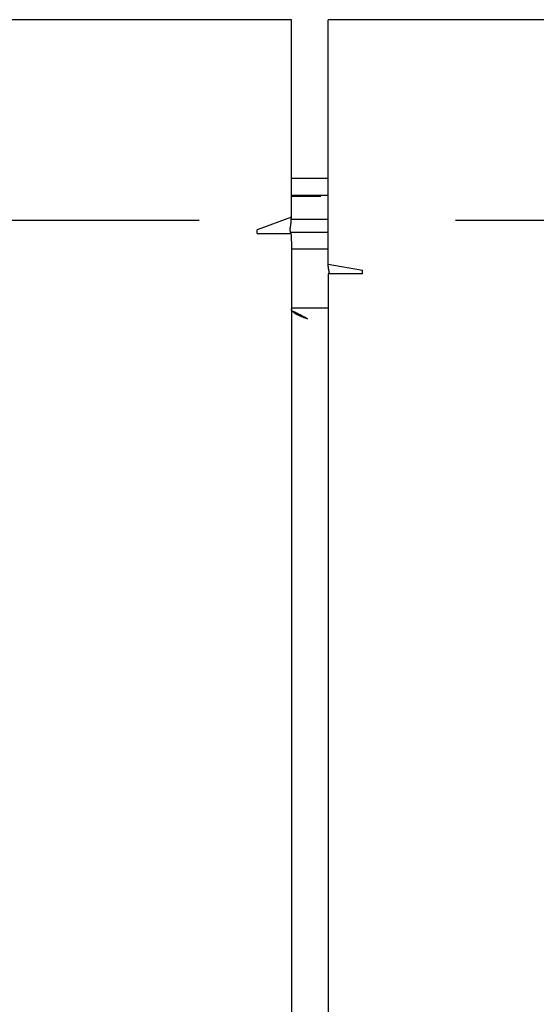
# Model space of a CAD drawing. Header units: inches. Extents: x 0 to 198, y 0 to 128.
# Tile 27 of 102: x 64.38 to 66.57, y 80.27 to 84.44. Entities that reach past the tile are written whole.
import ezdxf

# ---------------------------------------------------------------- set-up
doc = ezdxf.new("R2010")
doc.units = ezdxf.units.IN
doc.header["$LTSCALE"] = 10.872093
doc.header["$MEASUREMENT"] = 0
doc.linetypes.add('HIDDEN', pattern=[0.2, 0.1, -0.1])
doc.layers.get('0').update_dxf_attribs({"linetype": 'CONTINUOUS'})
for name, color, linetype in [('DEFAULT_2', 8, 'HIDDEN'), ('DIMENSIONS', 7, 'CONTINUOUS'), ('GASKET', 7, 'CONTINUOUS')]:
    doc.layers.add(name, color=color, linetype=linetype)
doc.styles.get("Standard").update_dxf_attribs({"font": 'arial.ttf'})
doc.dimstyles.new('DIMSTYLE_1', dxfattribs={"dimtxt": 0.872093, "dimasz": 1.162791, "dimexe": 0.09, "dimexo": 0.07, "dimgap": 0.0375, "dimtad": 0, "dimtih": 1, "dimtoh": 1, "dimzin": 4, "dimdsep": 46, "dimtxsty": 'Standard', "dimblk": '_FILLED', "dimblk1": '_FILLED', "dimblk2": '_FILLED', "dimcen": 0.09, "dimazin": 1, "dimtfac": 1, "dimtofl": 0, "dimtmove": 0, "dimatfit": 3, "dimldrblk": '_FILLED', "dimfxl": 0, "dimtolj": 1, "dimtzin": 4, "dimarcsym": 0})

# ---------------------------------------------------------------- blocks, each defined once
blk = doc.blocks.new('_FILLED')
at = {"color": 0, "linetype": 'ByBlock'}
blk.add_solid([(0, 0), (-1, 0.2), (-1, -0.2)], dxfattribs=at)
blk = doc.blocks.new('*D8')
at = {"layer": 'DIMENSIONS', "color": 2, "linetype": 'Continuous'}
for p, q in [((65.6908, 77.5049), (63.3652, 77.5049)), ((68.8158, 77.5049), (71.1316, 77.5049))]:
    blk.add_line(p, q, dxfattribs=at)
at = {"layer": 'DIMENSIONS', "color": 2, "linetype": 'Continuous', "xscale": 1.1627906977, "yscale": 1.1627906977, "zscale": 1.1627906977}
blk.add_blockref('_FILLED', (65.6908, 77.5049), dxfattribs=at)
at = {"layer": 'DIMENSIONS', "color": 2, "linetype": 'Continuous', "xscale": 1.1627906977, "yscale": 1.1627906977, "zscale": 1.1627906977, "rotation": 180}
blk.add_blockref('_FILLED', (68.8158, 77.5049), dxfattribs=at)
at = {"layer": 'DIMENSIONS', "color": 2, "linetype": 'Continuous', "insert": (71.5677, 77.9409), "char_height": 0.87209, "width": 2.369888, "attachment_point": 1, "line_spacing_factor": 0.9}
blk.add_mtext('3.13', dxfattribs=at)
blk = doc.blocks.new('*D24')
at = {"layer": 'DIMENSIONS', "color": 2, "linetype": 'Continuous'}
for p, q in [((64.2848, 74.5901), (61.9805, 74.5901)), ((65.5348, 74.5901), (67.8604, 74.5901))]:
    blk.add_line(p, q, dxfattribs=at)
at = {"layer": 'DIMENSIONS', "color": 2, "linetype": 'Continuous', "xscale": 1.1627906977, "yscale": 1.1627906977, "zscale": 1.1627906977}
blk.add_blockref('_FILLED', (64.2848, 74.5901), dxfattribs=at)
at = {"layer": 'DIMENSIONS', "color": 2, "linetype": 'Continuous', "xscale": 1.1627906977, "yscale": 1.1627906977, "zscale": 1.1627906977, "rotation": 180}
blk.add_blockref('_FILLED', (65.5348, 74.5901), dxfattribs=at)
at = {"layer": 'DIMENSIONS', "color": 2, "linetype": 'Continuous', "insert": (61.5445, 75.0261), "char_height": 0.87209, "width": 2.369888, "attachment_point": 3, "line_spacing_factor": 0.9}
blk.add_mtext('1.25', dxfattribs=at)

msp = doc.modelspace()

# ---------------------------------------------------------------- linework, layer by layer
at = {"color": 3, "linetype": 'Continuous'}
for p, q in [((65.5348, 84.442), (41.1128, 84.442)), ((65.5348, 83.6039), (65.5348, 84.442)), ((65.6908, 83.4055), (65.6908, 84.442)), ((90.1128, 84.442), (65.6908, 84.442)), ((65.5348, 83.697), (65.6908, 83.697)), ((65.5348, 83.6039), (65.3898, 83.5511)), ((65.5321, 83.571), (65.5324, 83.573)), ((65.5324, 83.573), (65.5327, 83.5752)), ((65.5327, 83.5752), (65.533, 83.5773)), ((65.533, 83.5773), (65.5332, 83.5794)), ((65.5332, 83.5794), (65.5334, 83.5815)), ((65.5334, 83.5815), (65.5336, 83.5837)), ((65.5336, 83.5837), (65.5338, 83.5858)), ((65.5338, 83.5858), (65.534, 83.588)), ((65.534, 83.588), (65.5341, 83.59)), ((65.5341, 83.59), (65.5343, 83.5921)), ((65.5343, 83.5921), (65.5344, 83.5943)), ((65.5344, 83.5943), (65.5345, 83.5965)), ((65.6908, 83.594), (65.5344, 83.594)), ((65.5345, 83.5965), (65.5346, 83.5989)), ((65.5346, 83.5989), (65.5347, 83.6013)), ((65.5347, 83.6013), (65.5348, 83.6039)), ((65.3898, 83.5355), (65.3898, 83.5511)), ((65.3898, 83.5355), (65.5327, 83.5355)), ((65.5308, 83.5622), (65.5314, 83.5661)), ((65.5314, 83.5661), (65.5319, 83.5691)), ((65.5319, 83.5691), (65.5321, 83.571)), ((65.5348, 83.4912), (65.5348, 56.7564)), ((65.6908, 83.4693), (65.5348, 83.4693)), ((65.6909, 83.4034), (65.6908, 83.4055)), ((65.6908, 83.4055), (65.8358, 83.3799)), ((65.6908, 83.3643), (65.6908, 56.8833)), ((65.8358, 83.3643), (65.6908, 83.3643)), ((65.691, 83.4014), (65.6909, 83.4034)), ((65.6911, 83.3997), (65.691, 83.4014)), ((65.6913, 83.398), (65.6911, 83.3997)), ((65.6914, 83.3963), (65.6913, 83.398)), ((65.6915, 83.3948), (65.6914, 83.3963)), ((65.6917, 83.3933), (65.6915, 83.3948)), ((65.6918, 83.3919), (65.6917, 83.3933)), ((65.692, 83.3904), (65.6918, 83.3919)), ((65.6929, 83.3643), (65.694, 83.3666)), ((65.694, 83.3666), (65.6945, 83.3677)), ((65.8358, 83.3643), (65.8358, 83.3799)), ((65.6908, 83.2189), (65.5348, 83.2189)), ((65.5903, 83.1796), (65.583, 83.1837)), ((65.588, 83.1779), (65.584, 83.1796)), ((65.5943, 83.1754), (65.588, 83.1779)), ((65.6048, 83.1711), (65.5943, 83.1754))]:
    msp.add_line(p, q, dxfattribs=at)
at = {"color": 7, "linetype": 'Continuous'}
for p, q in [((65.5348, 83.7695), (65.6908, 83.7695)), ((65.5313, 83.541), (65.6908, 83.541))]:
    msp.add_line(p, q, dxfattribs=at)
at = {"color": 3, "linetype": 'Continuous'}
for points in [[(65.5315, 83.5399), (65.5312, 83.5411), (65.531, 83.5423), (65.5308, 83.5434), (65.5306, 83.5443), (65.5304, 83.5453), (65.5303, 83.5463), (65.5302, 83.5473), (65.5301, 83.5484), (65.53, 83.5495), (65.5299, 83.5506), (65.5299, 83.5517), (65.5299, 83.5528), (65.53, 83.5539), (65.53, 83.555), (65.5301, 83.5561), (65.5302, 83.5571), (65.5303, 83.5584), (65.5305, 83.5596), (65.5307, 83.5609), (65.5308, 83.5622)], [(65.5327, 83.5355), (65.5324, 83.5366), (65.5321, 83.5376), (65.5318, 83.5388), (65.5315, 83.5399)], [(65.5327, 83.5355), (65.5333, 83.5281), (65.5339, 83.5208), (65.5343, 83.5134), (65.5346, 83.506), (65.5347, 83.4986), (65.5348, 83.4912)], [(65.6951, 83.3745), (65.6949, 83.3749), (65.6948, 83.3754), (65.6946, 83.3759), (65.6945, 83.3764), (65.6943, 83.3769), (65.6942, 83.3775), (65.694, 83.378), (65.6939, 83.3786), (65.6938, 83.3792), (65.6936, 83.3798), (65.6935, 83.3804), (65.6934, 83.3811), (65.6932, 83.3817), (65.6931, 83.3824), (65.693, 83.383), (65.6929, 83.3837), (65.6928, 83.3843), (65.6927, 83.385), (65.6926, 83.3857), (65.6925, 83.3863), (65.6924, 83.387), (65.6923, 83.3877), (65.6922, 83.3884), (65.6921, 83.389), (65.692, 83.3897), (65.692, 83.3904)], [(65.6945, 83.3677), (65.6947, 83.3681), (65.6949, 83.3686), (65.6951, 83.3691), (65.6953, 83.3695), (65.6955, 83.3699), (65.6956, 83.3703), (65.6957, 83.3707), (65.6958, 83.371), (65.6958, 83.3714), (65.6958, 83.3717), (65.6958, 83.372), (65.6957, 83.3723), (65.6957, 83.3726), (65.6956, 83.373), (65.6955, 83.3733), (65.6954, 83.3737), (65.6951, 83.3745)], [(65.5393, 83.2052), (65.5386, 83.2061), (65.538, 83.2069), (65.5374, 83.2078), (65.5368, 83.2086), (65.5363, 83.2095), (65.5359, 83.2103), (65.5356, 83.2112), (65.5353, 83.212), (65.5351, 83.2129), (65.5349, 83.2137), (65.5348, 83.2146), (65.5348, 83.2154)], [(65.583, 83.1837), (65.5794, 83.1857), (65.5757, 83.1878), (65.5721, 83.1897), (65.5685, 83.1917), (65.5648, 83.1936), (65.5612, 83.1955), (65.5576, 83.1973), (65.5539, 83.1991), (65.5503, 83.2008), (65.5467, 83.2025), (65.543, 83.2041), (65.5394, 83.2057), (65.5387, 83.206)], [(65.584, 83.1796), (65.58, 83.1813), (65.578, 83.1822), (65.5761, 83.183), (65.5741, 83.1839), (65.5723, 83.1847), (65.5704, 83.1856), (65.5686, 83.1864), (65.5668, 83.1873), (65.565, 83.1881), (65.5633, 83.189), (65.5616, 83.1899), (65.56, 83.1907), (65.5584, 83.1916), (65.5568, 83.1924), (65.5553, 83.1933), (65.5538, 83.1941), (65.5524, 83.195), (65.551, 83.1958), (65.5497, 83.1967), (65.5484, 83.1975), (65.5472, 83.1984), (65.546, 83.1992), (65.5449, 83.2001), (65.5438, 83.2009), (65.5428, 83.2018), (65.5419, 83.2026), (65.541, 83.2035), (65.5401, 83.2043), (65.5393, 83.2052)], [(65.6048, 83.1711), (65.6012, 83.1732), (65.5903, 83.1796)]]:
    msp.add_lwpolyline(points, dxfattribs=at)
at = {"layer": 'DEFAULT_2', "color": 8, "linetype": 'HIDDEN'}
msp.add_line((89.0628, 83.5901), (42.1628, 83.5901), dxfattribs=at)
at = {"layer": 'GASKET', "color": 40, "linetype": 'Continuous'}
msp.add_line((65.6598, 83.692), (65.5348, 83.692), dxfattribs=at)

# ---------------------------------------------------------------- dimensions: what is measured, and where the dimension line sits
at = {"layer": 'DIMENSIONS', "color": 2, "linetype": 'Continuous'}
dim = msp.add_linear_dim(base=(65.5348, 74.5901), p1=(64.2848, 83.192), p2=(65.5348, 57.0322), dimstyle='DIMSTYLE_1', dxfattribs=at)
dim.commit()
dim.dimension.update_dxf_attribs({"geometry": '*D24', "text_midpoint": (60.4005, 74.5852), "dimtype": 160})
dim = msp.add_linear_dim(base=(65.6907865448, 77.5048839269), p1=(68.8157865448, 83.1920286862), p2=(65.6907865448, 83.1120341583), angle=180, dimstyle='DIMSTYLE_1', dxfattribs=at)
dim.commit()
dim.dimension.update_dxf_attribs({"geometry": '*D8', "text_midpoint": (72.7515005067, 77.5000195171), "dimtype": 160})

doc.saveas('drawing.dxf')
